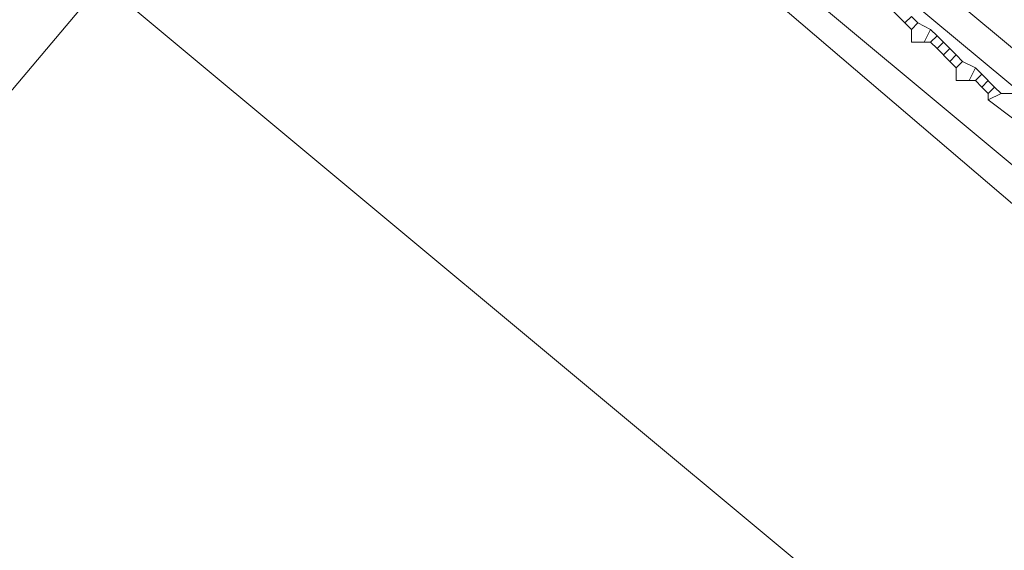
# Model space of a CAD drawing. Header units: metres. Extents: x 92810 to 93633, y 464687 to 465459.
# Tile 35 of 256: x 93144 to 93155, y 464739 to 464745. Entities that reach past the tile are written whole.
import ezdxf

# ---------------------------------------------------------------- set-up
doc = ezdxf.new("R2010")
doc.units = ezdxf.units.M
for name, color, linetype, lineweight, transparency in [('B-OI-KL-DATA_KPN-G', 90, 'SI_B_DATA_KPN', 18, 0.4), ('B-OI-KL-DATA_PRORAIL-G', 90, 'SI_B_DATA_PRORAIL', 18, 0.4), ('B-OI-KL-DATA_ZIGGO BV-G', 90, 'SI_B_DATA_ZIGGO', 18, 0.4), ('B-OI-KL-ET_LS_LIANDER-G', 190, 'SI_B_ET_LS_LIANDER', 18, 0.4), ('B-OI-KL-GAS_LD_LIANDER-G', 30, 'SI_B_GAS_LD_LIANDER', 18, 0.4)]:
    doc.layers.add(name, color=color, linetype=linetype, lineweight=lineweight, transparency=transparency)
doc.styles.get("Standard").update_dxf_attribs({"font": 'isocp.shx'})
doc.linetypes.add('SI_B_DATA_KPN', pattern='A,5,-2,["KPN",Standard,S=1.5,R=0,X=-0.51,Y=-0.75],-8', length=15)
doc.linetypes.add('SI_B_DATA_PRORAIL', pattern='A,5,-2,["PRO-DATA",Standard,S=1.5,R=0,X=-0.51,Y=-0.75],-13', length=20)
doc.linetypes.add('SI_B_DATA_ZIGGO', pattern='A,5,-2,["ZIGGO",Standard,S=1.5,R=0,X=-0.51,Y=-0.75],-9', length=16)
doc.linetypes.add('SI_B_ET_LS_LIANDER', pattern='A,5,-2,["LI-LS",Standard,S=1.5,R=0,X=-0.51,Y=-0.75],-10', length=17)
doc.linetypes.add('SI_B_GAS_LD_LIANDER', pattern='A,5,-2,["LI-G-LD",Standard,S=1.5,R=0,X=-0.51,Y=-0.75],-11', length=18)

msp = doc.modelspace()

# ---------------------------------------------------------------- linework, layer by layer
at = {"layer": 'B-OI-KL-DATA_KPN-G', "flags": 128}
for points in [[(93134.964, 464761.464), (93134.964, 464761.321), (93135.179, 464761.107), (93138.393, 464758.607), (93139.536, 464757.607), (93163.964, 464737.321)], [(93134.393, 464761.036), (93156.536, 464742.607), (93158.679, 464740.75), (93163.464, 464736.75)]]:
    msp.add_lwpolyline(points, dxfattribs=at)
at = {"layer": 'B-OI-KL-DATA_PRORAIL-G', "flags": 128}
msp.add_lwpolyline([(93167.893, 464772.25), (93167.679, 464772.25), (93157.464, 464759.75), (93156.393, 464758.536), (93120.464, 464715.964), (93119.25, 464714.607), (93106.893, 464700.036), (93106.893, 464699.893)], dxfattribs=at)
at = {"layer": 'B-OI-KL-DATA_ZIGGO BV-G', "flags": 128}
for points in [[(93193.808, 464712.902), (93149.26, 464749.967), (93134.543, 464762.296), (93126.008, 464769.806)], [(93193.806, 464712.9), (93149.26, 464749.967)]]:
    msp.add_lwpolyline(points, dxfattribs=at)
at = {"layer": 'B-OI-KL-ET_LS_LIANDER-G'}
msp.add_line((93132.107, 464756.536), (93183.25, 464713.964), dxfattribs=at)
at = {"layer": 'B-OI-KL-GAS_LD_LIANDER-G', "flags": 128}
for points in [[(93138.75, 464757.464), (93138.75, 464757.321), (93173.679, 464727.536), (93192.75, 464711.536)], [(93154.179, 464745.179), (93154.321, 464745.036)], [(93154.393, 464745.107), (93154.321, 464745.036)], [(93154.321, 464745.036), (93154.393, 464744.964)], [(93154.393, 464745.107), (93154.464, 464745.036)], [(93154.464, 464745.036), (93154.393, 464744.964)], [(93154.464, 464745.036), (93154.607, 464744.964)], [(93154.393, 464744.964), (93154.393, 464744.821), (93154.607, 464744.821)], [(93154.607, 464744.964), (93154.536, 464744.821)], [(93154.607, 464744.964), (93154.679, 464744.893)], [(93154.679, 464744.893), (93154.607, 464744.821)], [(93154.607, 464744.821), (93154.679, 464744.75)], [(93154.679, 464744.893), (93154.821, 464744.75)], [(93154.75, 464744.821), (93154.679, 464744.75)], [(93154.679, 464744.75), (93154.821, 464744.607)], [(93154.821, 464744.75), (93154.75, 464744.679)], [(93154.821, 464744.75), (93154.893, 464744.679)], [(93154.893, 464744.679), (93154.821, 464744.607)], [(93154.821, 464744.607), (93154.893, 464744.536)], [(93154.893, 464744.679), (93154.964, 464744.607)], [(93154.964, 464744.607), (93154.893, 464744.536)], [(93154.964, 464744.607), (93155.107, 464744.536)], [(93154.893, 464744.536), (93154.893, 464744.393), (93155.107, 464744.393)], [(93155.107, 464744.536), (93155.036, 464744.393)], [(93155.107, 464744.536), (93155.179, 464744.464)], [(93155.179, 464744.464), (93155.107, 464744.393)], [(93155.107, 464744.393), (93155.179, 464744.321)], [(93155.179, 464744.464), (93155.321, 464744.321)], [(93155.25, 464744.393), (93155.179, 464744.321)], [(93155.179, 464744.321), (93155.25, 464744.25)], [(93155.321, 464744.321), (93155.25, 464744.25)], [(93155.321, 464744.321), (93155.393, 464744.25)], [(93155.25, 464744.25), (93155.25, 464744.179)], [(93155.393, 464744.25), (93155.25, 464744.179)], [(93155.25, 464744.179), (93155.536, 464743.964)], [(93155.393, 464744.25), (93155.607, 464744.25), (93155.607, 464744.107)]]:
    msp.add_lwpolyline(points, dxfattribs=at)

doc.saveas('drawing.dxf')
